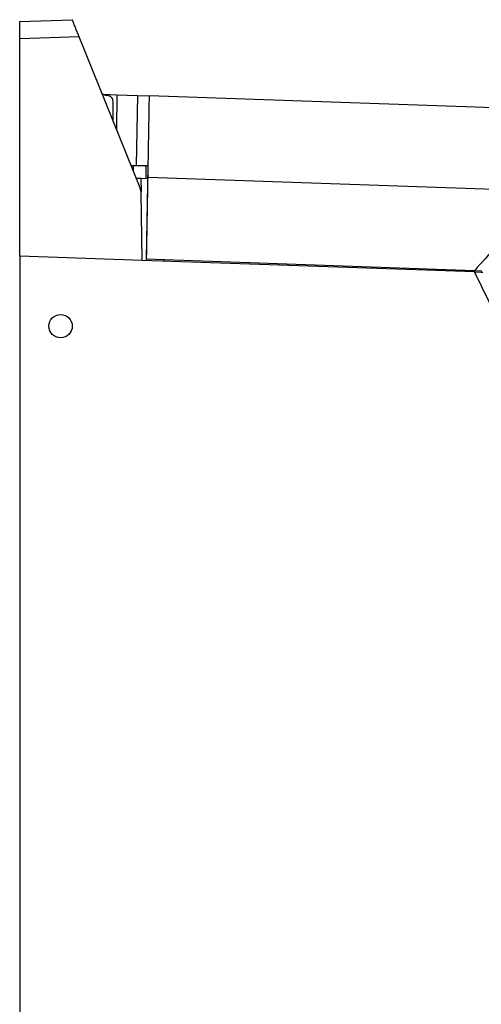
# Model space of a CAD drawing. Extents: x 51 to 741, y 25 to 594.
# Tile 20 of 77: x 51 to 90, y 351 to 436. Entities that reach past the tile are written whole.
import ezdxf

# ---------------------------------------------------------------- set-up
doc = ezdxf.new("R2010")
doc.units = 0
doc.layers.get('0').update_dxf_attribs({"linetype": 'CONTINUOUS'})

msp = doc.modelspace()

# ---------------------------------------------------------------- linework, layer by layer
at = {"color": 7, "linetype": 'Continuous'}
for p, q in [((50.659, 435.547), (55.158, 435.704)), ((55.75, 434.239), (50.659, 434.061)), ((50.659, 415.46), (50.659, 434.061)), ((60.978, 421.291), (55.75, 434.239)), ((57.792, 429.321), (58.99, 429.279)), ((58.99, 429.279), (58.939, 426.341)), ((58.99, 429.279), (60.74, 429.218)), ((58.173, 429.207), (58.084, 429.21)), ((58.655, 427.044), (58.655, 428.707)), ((60.74, 429.218), (60.635, 423.206)), ((60.74, 429.218), (61.74, 429.183)), ((101.822, 427.783), (61.74, 429.183)), ((60.205, 423.206), (60.635, 423.206)), ((60.385, 423.206), (60.377, 422.78)), ((60.635, 423.206), (61.63, 423.206)), ((61.468, 423.206), (61.449, 422.083)), ((61.63, 423.206), (61.49, 415.183)), ((61.03, 422.098), (60.647, 422.111)), ((61.03, 422.098), (61.051, 420.934)), ((61.611, 422.078), (61.03, 422.098)), ((95.708, 420.993), (61.618, 422.183)), ((61.051, 420.934), (60.978, 421.291)), ((61.153, 415.094), (61.051, 420.934)), ((50.659, 415.46), (50.659, 253.471)), ((61.153, 415.094), (50.659, 415.46)), ((89.598, 414.1), (61.153, 415.094)), ((61.496, 415.183), (61.494, 415.082)), ((89.593, 414.202), (61.496, 415.183)), ((62.995, 415.131), (62.993, 415.029)), ((90.245, 414.179), (89.593, 414.202)), ((118.937, 353.948), (89.598, 414.1)), ((89.598, 414.1), (90.164, 414.081)), ((90.164, 414.081), (90.312, 414.075))]:
    msp.add_line(p, q, dxfattribs=at)
msp.add_circle((54.159, 409.46), 1, dxfattribs=at)
for points, knots in [([(50.659, 434.061), (50.659, 434.249), (50.659, 434.538), (50.659, 434.884), (50.659, 435.12), (50.659, 435.312), (50.659, 435.497), (50.659, 435.527), (50.659, 435.547)], [0, 0, 0, 0, 0.23962, 0.36976, 0.500002, 0.630128, 0.760382, 1, 1, 1, 1]), ([(55.75, 434.239), (55.676, 434.423), (55.522, 434.804), (55.354, 435.221), (55.252, 435.472), (55.179, 435.654), (55.166, 435.684), (55.158, 435.704)], [0, 0, 0, 0, 0.246315, 0.50927, 0.642553, 0.767323, 1, 1, 1, 1]), ([(58.084, 429.21), (58.037, 429.215), (57.941, 429.227), (57.812, 429.296), (57.726, 429.366), (57.698, 429.417), (57.694, 429.425)], [0, 0, 0, 0, 0.305042, 0.623192, 0.941281, 1, 1, 1, 1]), ([(58.655, 428.707), (58.649, 428.769), (58.635, 428.897), (58.524, 429.063), (58.362, 429.18), (58.234, 429.198), (58.173, 429.207)], [0, 0, 0, 0, 0.240502, 0.499908, 0.759371, 1, 1, 1, 1]), ([(61.74, 429.183), (61.731, 428.654), (61.713, 427.595), (61.682, 425.826), (61.65, 424.017), (61.629, 422.798), (61.618, 422.183)], [0, 0, 0, 0, 0.26931, 0.538676, 0.767012, 1, 1, 1, 1]), ([(61.618, 422.183), (61.609, 421.658), (61.591, 420.607), (61.56, 418.844), (61.528, 417.031), (61.507, 415.803), (61.496, 415.183)], [0, 0, 0, 0, 0.267858, 0.535778, 0.765441, 1, 1, 1, 1]), ([(95.708, 420.993), (95.329, 420.572), (94.563, 419.721), (93.146, 418.148), (91.485, 416.303), (90.231, 414.91), (89.593, 414.202)], [0, 0, 0, 0, 0.217596, 0.439981, 0.715054, 1, 1, 1, 1]), ([(50.659, 417.657), (50.659, 417.657), (50.659, 417.656), (50.659, 417.655), (50.659, 417.653), (50.659, 417.651), (50.659, 417.649), (50.659, 417.647)], [0, 0, 0, 0, 0.2473781, 0.4983478, 0.5232906, 0.7292898, 1, 1, 1, 1])]:
    msp.add_open_spline(points, degree=3, knots=knots, dxfattribs=at)

doc.saveas('drawing.dxf')
